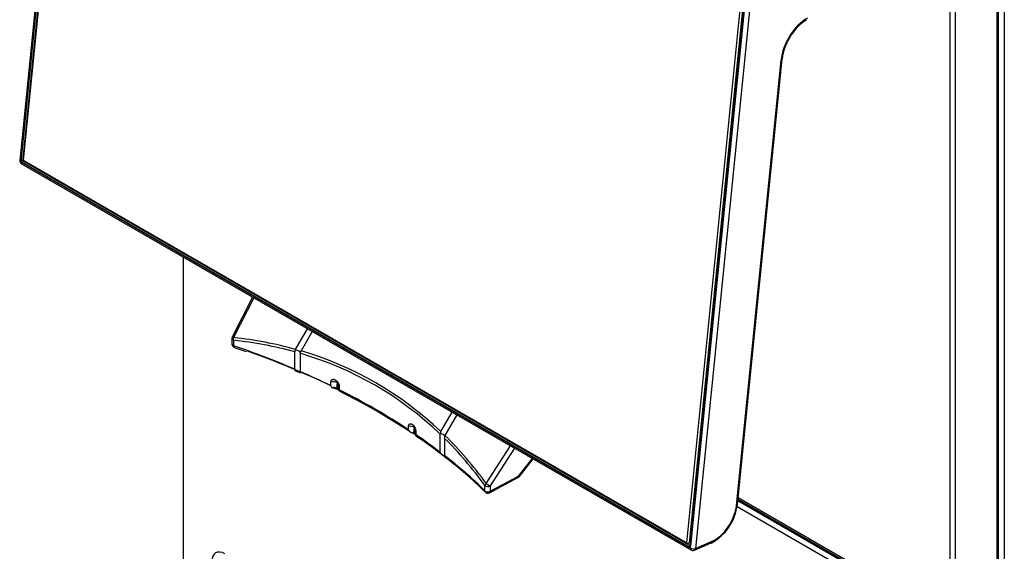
# Model space of a CAD drawing. Header units: millimetres. Extents: x 25 to 270, y 0 to 188.
# Tile 25 of 34: x 208 to 237, y 106 to 122. Entities that reach past the tile are written whole.
import ezdxf

# ---------------------------------------------------------------- set-up
doc = ezdxf.new("R2010")
doc.units = ezdxf.units.MM
doc.layers.add('134.124_BW4_CTM_', color=7, linetype='Continuous')
doc.layers.add('Standard', color=7, linetype='Continuous')

# ---------------------------------------------------------------- blocks, each defined once
blk = doc.blocks.new('SE')
at = {"layer": '134.124_BW4_CTM_', "color": 7, "linetype": 'Continuous'}
for p, q in [((4.584, 50.713), (2.973, 34.629)), ((4.614, 50.672), (3.002, 34.588)), ((3.019, 34.647), (4.616, 50.589)), ((4.658, 50.586), (3.061, 34.643)), ((3.071, 34.676), (4.66, 50.537)), ((4.66, 50.502), (3.071, 34.64)), ((31.68, 21.874), (31.68, 40.175)), ((31.693, 8.927), (31.693, 40.251)), ((31.863, 40.251), (31.863, 5.664)), ((31.645, 40.127), (31.645, 21.826)), ((22.66, 23.239), (24.271, 39.323)), ((24.412, 39.313), (22.801, 23.229)), ((30.267, 39.427), (30.267, 21.126)), ((30.433, 21.126), (30.433, 39.427)), ((22.545, 23.397), (24.134, 39.259)), ((24.205, 39.254), (22.615, 23.392)), ((24.244, 39.264), (22.647, 23.321)), ((24.253, 39.252), (22.656, 23.309)), ((24.001, 24.492), (25.312, 37.574)), ((24.03, 24.523), (25.341, 37.605)), ((3.071, 34.676), (3.069, 34.637)), ((3.002, 34.588), (22.66, 23.239)), ((3.023, 34.532), (22.68, 23.183)), ((22.608, 23.282), (3.057, 34.57)), ((3.061, 34.643), (3.07, 34.647)), ((3.071, 34.64), (3.069, 34.637)), ((3.069, 34.637), (3.102, 34.613)), ((3.071, 34.64), (22.545, 23.397)), ((3.1, 34.614), (3.08, 34.605)), ((3.08, 34.605), (22.632, 23.317)), ((22.576, 23.369), (3.102, 34.613)), ((7.772, 31.79), (7.772, 21.145)), ((9.806, 30.616), (9.204, 29.441)), ((9.843, 30.595), (9.243, 29.425)), ((11.068, 29.079), (11.418, 29.685)), ((11.557, 29.605), (11.227, 29.034)), ((9.193, 29.391), (9.201, 29.228)), ((9.242, 29.346), (9.25, 29.183)), ((9.268, 29.138), (9.619, 29.015)), ((11.041, 28.497), (11.041, 29.009)), ((11.068, 29.079), (11.059, 29.059)), ((11.199, 28.964), (11.199, 28.984)), ((11.199, 28.964), (11.199, 28.429)), ((12.103, 28.012), (12.103, 28.116)), ((12.275, 27.914), (12.308, 27.896)), ((12.346, 27.993), (12.346, 27.891)), ((15.331, 26.664), (15.661, 27.236)), ((15.799, 27.156), (15.449, 26.55)), ((14.383, 26.716), (14.383, 26.817)), ((14.53, 26.612), (14.563, 26.593)), ((14.592, 26.679), (14.592, 26.575)), ((15.317, 26.607), (15.314, 26.588)), ((15.314, 26.053), (15.314, 26.588)), ((15.432, 26.474), (15.432, 25.962)), ((15.439, 26.531), (15.449, 26.55)), ((16.661, 25.142), (17.374, 26.246)), ((17.495, 26.177), (16.778, 25.067)), ((17.612, 25.355), (18.019, 25.874)), ((17.623, 25.339), (18.035, 25.865)), ((16.753, 24.869), (17.591, 25.312)), ((16.774, 24.911), (17.612, 25.355)), ((16.62, 24.928), (16.625, 25.084)), ((16.778, 25.067), (16.774, 24.911)), ((24.042, 24.64), (30.35, 20.998)), ((24.046, 24.678), (30.291, 21.072)), ((30.267, 21.126), (24.049, 24.716)), ((30.265, 20.851), (24.02, 24.456)), ((22.655, 23.404), (22.576, 23.369)), ((22.615, 23.392), (22.656, 23.41)), ((22.801, 23.229), (23.292, 23.443)), ((22.545, 23.397), (22.578, 23.373)), ((22.576, 23.369), (22.578, 23.373)), ((22.578, 23.373), (22.615, 23.392)), ((22.632, 23.317), (22.647, 23.325)), ((22.77, 23.178), (23.261, 23.392))]:
    blk.add_line(p, q, dxfattribs=at)
for centre, radius, start, end in [((26.812, 37.553), 1.423, 121.7593, 147.7271), ((26.939, 37.404), 1.611, 145.6533, 172.8206), ((3.073, 34.619), 0.1, 174.279, 240), ((3.102, 34.64), 0.0414, 175.3502, 236.8166), ((9.293, 29.396), 0.1, 152.8589, 182.6235), ((9.301, 29.233), 0.1, 182.6226, 251.127), ((11.126, 29.007), 0.0842, 141.9387, 179.0667), ((3.357, 29.128), 9, 352.2473, 353.3887), ((20.627, 27.527), 8.327, 176.21, 177.4633), ((4.005, 10.984), 18.819, 56.4238, 63.6735), ((7.26, 27.773), 7.363, 350.9338, 352.2943), ((24.177, 25.963), 9.635, 175.1617, 176.2524), ((15.418, 26.613), 0.101, 149.5984, 183.3562), ((8.603, 17.425), 10.905, 51.1927, 56.6421), ((15.767, 26.461), 0.335, 167.9884, 177.7776), ((7.733, 15.801), 12.72, 45.5771, 52.7236), ((17.544, 25.401), 0.1, 297.9004, 300), ((17.544, 25.401), 0.1, 300, 321.9527), ((16.706, 24.957), 0.1, 225.7227, 297.9004), ((22.561, 24.695), 1.48, 298.2697, 353.3193), ((22.73, 23.27), 0.1, 240, 293.5365)]:
    blk.add_arc(centre, radius, start, end, dxfattribs=at)
for centre, major_axis, ratio, start_param, end_param in [((26.084, 37.911), (-0.55, -0.953), 0.57735, 3.926991, 5.375614), ((25.241, 37.615), (-0.0995, 0.01), 0.502685, 2.410254, 3.141593), ((3.073, 34.619), (0.0995, -0.01), 0.502685, 3.141593, 3.98105), ((3.073, 34.619), (0.05, 0.0866), 0.57735, 2.234021, 3.141593), ((3.062, 34.622), (0.024, -0.055), 0.643602, 3.996216, 5.566707), ((3.04, 34.656), (0.0299, -0.003), 0.502685, 3.98105, 5.534393), ((3.078, 34.58), (0.015, 0.026), 0.57735, 0.680678, 2.234021), ((9.293, 29.396), (0.0999, 0.0046), 0.558448, 3.141593, 4.152198), ((9.301, 29.233), (0.0999, 0.0046), 0.558437, 3.141935, 4.151796), ((9.293, 29.396), (0.089, -0.0456), 0.035246, 2.185396, 3.141593), ((9.293, 29.396), (-0.0105, -0.0994), 0.542711, 4.475671, 5.291985), ((-1.45, 2.223), (14.832, 25.811), 0.575977, 0.14719, 0.250035), ((-1.5, 2.252), (14.92, 25.842), 0.57735, 0.147356, 0.251217), ((-1.45, 18.751), (21, 0), 0.57735, 0.93377, 1.036205), ((9.301, 29.233), (0.0323, 0.0946), 0.415997, 2.258666, 3.139339), ((-1.45, 18.669), (21.1, 0), 0.57735, 0.872935, 1.016583), ((11.091, 29.016), (-0.11, 0.029), 0.317837, 3.077079, 5.08694), ((-1.45, 2.223), (-14.832, -25.811), 0.575977, 3.001406, 3.279416), ((-1.5, 2.252), (-14.92, -25.842), 0.57735, 3.003619, 3.279567), ((-1.45, 18.751), (21, 0), 0.57735, 0.869306, 0.924403), ((12.192, 28.046), (0.149, -0.017), 0.513098, 0.847464, 2.271273), ((12.213, 28.032), (-0.15, 0.01), 0.479108, 3.936916, 3.964336), ((-1.45, 18.669), (21.1, 0), 0.57735, 0.859182, 0.867966), ((-1.45, 18.751), (21, 0), 0.57735, 0.716773, 0.854023), ((14.45, 26.74), (-0.149, 0.02), 0.525453, 3.999107, 5.253972), ((-1.45, 18.669), (21.1, 0), 0.57735, 0.707081, 0.711604), ((15.333, 26.567), (-0.11, 0.029), 0.317837, 2.93696, 4.946821), ((-1.45, 18.751), (21, 0), 0.57735, 0.646393, 0.70149), ((-1.45, 2.223), (14.832, 25.811), 0.575977, -0.252399, -0.149554), ((-1.5, 2.252), (14.92, 25.842), 0.57735, -0.251217, -0.147356), ((-1.45, 18.751), (21, 0), 0.57735, 0.534592, 0.637026), ((16.711, 25.113), (-0.0809, -0.0588), 0.542711, 4.949107, 5.765422), ((16.711, 25.113), (-0.084, 0.0543), 0.035246, 0.956196, 2.526993), ((17.544, 25.401), (-0.0468, 0.0884), 0.551865, 3.141593, 3.904506), ((17.544, 25.401), (-0.0788, 0.0616), 0.092682, 3.141593, 3.758806), ((16.706, 24.957), (0.0698, 0.0716), 0.702576, 2.517222, 3.141593), ((16.706, 24.957), (-0.1, 0.0028), 0.607781, 0.551372, 2.329557), ((16.711, 25.113), (-0.1, 0.0028), 0.607791, 0.550951, 2.329546), ((16.706, 24.957), (-0.0468, 0.0884), 0.551865, 3.141593, 3.904506), ((23.37, 24.217), (-0.45, -0.779), 0.57735, 0.663225, 2.234021), ((23.931, 24.533), (-0.0995, 0.01), 0.502685, 2.410254, 3.141593), ((23.221, 23.484), (-0.0399, 0.0917), 0.643408, 3.142099, 3.996013), ((8.996, 22.623), (0.275, -0.476), 0.57735, 2.356194, 3.919322), ((22.629, 23.291), (-0.015, -0.026), 0.57735, 3.822271, 5.375614), ((22.614, 23.334), (-0.024, 0.055), 0.643214, 2.425318, 3.99581), ((22.677, 23.318), (0.0299, -0.003), 0.502685, 3.141593, 3.98105), ((22.73, 23.27), (0.05, 0.0866), 0.57735, 2.234021, 3.141593), ((22.73, 23.27), (-0.0995, 0.01), 0.502685, 0.839458, 2.410254), ((22.73, 23.27), (-0.0399, 0.0917), 0.643408, 3.141593, 3.996013)]:
    blk.add_ellipse(centre, major_axis=major_axis, ratio=ratio, start_param=start_param, end_param=end_param, dxfattribs=at)
blk.add_open_spline([(11.199, 28.984), (11.208, 28.999), (11.216, 29.016), (11.227, 29.034)], degree=3, dxfattribs=at)
for points, knots in [([(11.041, 28.497), (11.041, 28.492), (11.042, 28.486), (11.043, 28.482), (11.045, 28.475), (11.048, 28.469), (11.052, 28.463), (11.057, 28.458), (11.062, 28.453), (11.069, 28.449), (11.077, 28.445), (11.086, 28.441), (11.095, 28.438), (11.105, 28.434), (11.116, 28.43), (11.127, 28.427), (11.137, 28.424), (11.147, 28.42), (11.156, 28.416), (11.165, 28.412), (11.172, 28.409), (11.178, 28.405), (11.184, 28.402), (11.188, 28.399), (11.192, 28.396), (11.195, 28.394), (11.197, 28.393), (11.199, 28.392), (11.2, 28.392), (11.201, 28.393), (11.201, 28.395)], [0, 0, 0, 0, 0.068393, 0.068393, 0.068393, 0.162971, 0.162971, 0.162971, 0.258174, 0.258174, 0.258174, 0.36625, 0.36625, 0.36625, 0.485121, 0.485121, 0.485121, 0.603737, 0.603737, 0.603737, 0.713214, 0.713214, 0.713214, 0.810861, 0.810861, 0.810861, 0.904277, 0.904277, 0.904277, 1, 1, 1, 1]), ([(12.103, 28.116), (12.103, 28.12), (12.103, 28.124), (12.104, 28.131), (12.104, 28.133), (12.105, 28.136), (12.105, 28.138), (12.106, 28.144), (12.108, 28.152), (12.111, 28.159), (12.113, 28.163), (12.114, 28.165), (12.114, 28.165), (12.116, 28.168), (12.117, 28.169), (12.119, 28.174), (12.123, 28.179), (12.128, 28.183), (12.132, 28.186), (12.134, 28.188), (12.136, 28.189), (12.137, 28.19), (12.138, 28.19), (12.138, 28.191), (12.139, 28.191), (12.142, 28.193), (12.148, 28.195), (12.157, 28.198), (12.165, 28.199), (12.169, 28.2), (12.17, 28.2), (12.17, 28.2), (12.172, 28.2), (12.174, 28.2), (12.177, 28.2), (12.183, 28.199), (12.19, 28.198), (12.198, 28.196), (12.204, 28.195), (12.206, 28.194), (12.209, 28.193), (12.21, 28.193), (12.212, 28.192), (12.213, 28.192), (12.218, 28.19), (12.226, 28.186), (12.238, 28.179), (12.246, 28.174), (12.25, 28.171), (12.25, 28.17), (12.251, 28.17), (12.253, 28.168), (12.256, 28.166), (12.259, 28.164), (12.265, 28.159), (12.272, 28.152), (12.279, 28.145), (12.285, 28.139), (12.286, 28.137), (12.289, 28.135), (12.289, 28.134), (12.29, 28.133), (12.291, 28.132), (12.292, 28.13), (12.296, 28.125), (12.303, 28.117), (12.311, 28.103), (12.317, 28.094), (12.32, 28.089), (12.32, 28.087), (12.322, 28.085), (12.324, 28.082), (12.325, 28.078), (12.328, 28.071), (12.332, 28.062), (12.336, 28.052), (12.338, 28.045), (12.339, 28.043), (12.34, 28.039), (12.34, 28.038), (12.341, 28.036), (12.341, 28.034), (12.342, 28.029), (12.344, 28.019), (12.346, 28.006), (12.346, 27.997), (12.346, 27.993)], [0, 0, 0, 0, 0.03125, 0.03125, 0.046875, 0.046875, 0.0625, 0.0625, 0.09375, 0.125, 0.132813, 0.132813, 0.140625, 0.140625, 0.15625, 0.15625, 0.1875, 0.21875, 0.21875, 0.234375, 0.242188, 0.242188, 0.246094, 0.246094, 0.25, 0.25, 0.28125, 0.3125, 0.34375, 0.347656, 0.347656, 0.351563, 0.351563, 0.359375, 0.375, 0.375, 0.40625, 0.4375, 0.4375, 0.453125, 0.453125, 0.460938, 0.460938, 0.46875, 0.46875, 0.5, 0.53125, 0.5625, 0.5625, 0.566406, 0.566406, 0.570313, 0.578125, 0.59375, 0.59375, 0.625, 0.65625, 0.65625, 0.671875, 0.671875, 0.675781, 0.675781, 0.679688, 0.6875, 0.6875, 0.71875, 0.75, 0.78125, 0.78125, 0.789063, 0.789063, 0.796875, 0.8125, 0.8125, 0.84375, 0.875, 0.875, 0.890625, 0.890625, 0.898437, 0.898437, 0.90625, 0.90625, 0.9375, 0.96875, 1, 1, 1, 1]), ([(12.318, 28.077), (12.318, 28.078), (12.318, 28.079), (12.318, 28.081), (12.318, 28.081), (12.318, 28.082), (12.318, 28.082), (12.317, 28.084), (12.317, 28.085), (12.317, 28.086), (12.316, 28.086), (12.316, 28.087), (12.316, 28.087), (12.316, 28.088), (12.315, 28.089), (12.315, 28.09), (12.314, 28.091), (12.314, 28.092), (12.314, 28.093), (12.313, 28.093), (12.312, 28.094), (12.312, 28.095), (12.311, 28.096), (12.311, 28.096), (12.31, 28.097), (12.31, 28.097), (12.309, 28.097), (12.309, 28.098), (12.308, 28.098), (12.308, 28.098), (12.308, 28.098), (12.307, 28.099), (12.306, 28.099), (12.305, 28.099), (12.305, 28.099), (12.304, 28.099), (12.304, 28.1), (12.303, 28.1), (12.303, 28.099), (12.302, 28.099), (12.302, 28.099), (12.302, 28.099), (12.301, 28.099), (12.3, 28.098), (12.3, 28.098), (12.3, 28.098), (12.299, 28.097), (12.299, 28.097), (12.299, 28.096), (12.298, 28.096), (12.298, 28.095), (12.298, 28.095), (12.298, 28.094), (12.298, 28.093), (12.297, 28.092)], [0, 0, 0, 0, 0.0625, 0.0625, 0.09375, 0.09375, 0.125, 0.125, 0.1875, 0.203125, 0.203125, 0.21875, 0.21875, 0.25, 0.25, 0.3125, 0.3125, 0.34375, 0.34375, 0.375, 0.375, 0.4375, 0.4375, 0.46875, 0.46875, 0.5, 0.5, 0.53125, 0.546875, 0.546875, 0.5625, 0.5625, 0.625, 0.640625, 0.640625, 0.65625, 0.65625, 0.6875, 0.71875, 0.734375, 0.734375, 0.75, 0.75, 0.8125, 0.828125, 0.828125, 0.84375, 0.84375, 0.875, 0.90625, 0.90625, 0.9375, 0.9375, 1, 1, 1, 1]), ([(12.103, 28.012), (12.103, 27.996), (12.109, 27.981), (12.126, 27.966), (12.133, 27.961), (12.15, 27.954), (12.159, 27.951), (12.178, 27.946), (12.188, 27.944), (12.207, 27.939), (12.216, 27.937), (12.235, 27.931), (12.244, 27.928), (12.26, 27.922), (12.268, 27.918), (12.275, 27.914)], [0, 0, 0, 0, 0.25, 0.25, 0.375, 0.375, 0.5, 0.5, 0.625, 0.625, 0.75, 0.75, 0.875, 0.875, 1, 1, 1, 1]), ([(12.308, 27.896), (12.32, 27.889), (12.331, 27.88), (12.342, 27.869), (12.345, 27.865), (12.349, 27.86), (12.351, 27.857), (12.352, 27.856)], [0, 0, 0, 0, 0.515401, 0.515401, 0.773102, 0.773102, 1, 1, 1, 1]), ([(12.353, 27.853), (12.353, 27.853), (12.353, 27.853), (12.352, 27.854), (12.351, 27.856), (12.348, 27.865), (12.346, 27.877), (12.346, 27.891)], [0, 0, 0, 0, 0.032433, 0.032433, 0.354955, 0.354955, 1, 1, 1, 1]), ([(14.383, 26.817), (14.383, 26.821), (14.383, 26.83), (14.385, 26.841), (14.386, 26.849), (14.388, 26.853), (14.388, 26.854), (14.388, 26.855), (14.389, 26.856), (14.39, 26.859), (14.39, 26.86), (14.392, 26.865), (14.395, 26.871), (14.399, 26.876), (14.401, 26.879), (14.403, 26.881), (14.404, 26.883), (14.406, 26.884), (14.406, 26.884), (14.409, 26.887), (14.413, 26.89), (14.421, 26.894), (14.426, 26.895), (14.43, 26.896), (14.431, 26.896), (14.432, 26.896), (14.433, 26.896), (14.433, 26.896), (14.435, 26.896), (14.437, 26.897), (14.441, 26.897), (14.447, 26.896), (14.454, 26.895), (14.459, 26.894), (14.461, 26.893), (14.464, 26.892), (14.465, 26.891), (14.466, 26.891), (14.467, 26.891), (14.47, 26.889), (14.477, 26.886), (14.487, 26.88), (14.494, 26.875), (14.498, 26.872), (14.499, 26.871), (14.501, 26.87), (14.502, 26.869), (14.504, 26.867), (14.506, 26.866), (14.511, 26.861), (14.518, 26.854), (14.524, 26.847), (14.529, 26.842), (14.531, 26.839), (14.534, 26.836), (14.535, 26.834), (14.535, 26.834), (14.536, 26.833), (14.539, 26.828), (14.546, 26.819), (14.554, 26.806), (14.559, 26.797), (14.562, 26.792), (14.562, 26.791), (14.563, 26.79), (14.563, 26.789), (14.564, 26.788), (14.566, 26.784), (14.567, 26.781), (14.57, 26.773), (14.575, 26.764), (14.578, 26.754), (14.58, 26.747), (14.581, 26.744), (14.582, 26.741), (14.583, 26.739), (14.583, 26.737), (14.585, 26.731), (14.588, 26.72), (14.589, 26.711), (14.59, 26.704), (14.591, 26.701), (14.591, 26.697), (14.591, 26.694), (14.592, 26.687), (14.592, 26.683), (14.592, 26.679)], [0, 0, 0, 0, 0.03125, 0.0625, 0.09375, 0.09375, 0.101563, 0.101563, 0.109375, 0.109375, 0.125, 0.125, 0.15625, 0.1875, 0.1875, 0.203125, 0.210937, 0.210937, 0.21875, 0.21875, 0.25, 0.28125, 0.3125, 0.3125, 0.320312, 0.324219, 0.324219, 0.328125, 0.328125, 0.34375, 0.34375, 0.375, 0.40625, 0.40625, 0.421875, 0.429687, 0.433594, 0.433594, 0.4375, 0.4375, 0.46875, 0.5, 0.53125, 0.53125, 0.539062, 0.539062, 0.546875, 0.546875, 0.5625, 0.5625, 0.59375, 0.625, 0.625, 0.640625, 0.648437, 0.648437, 0.652344, 0.652344, 0.65625, 0.6875, 0.71875, 0.75, 0.75, 0.753906, 0.753906, 0.757812, 0.757812, 0.765625, 0.78125, 0.78125, 0.8125, 0.84375, 0.84375, 0.859375, 0.859375, 0.867187, 0.867187, 0.875, 0.90625, 0.9375, 0.9375, 0.953125, 0.953125, 0.96875, 0.96875, 1, 1, 1, 1]), ([(14.383, 26.716), (14.383, 26.701), (14.388, 26.688), (14.402, 26.671), (14.408, 26.667), (14.422, 26.658), (14.43, 26.654), (14.446, 26.647), (14.454, 26.644), (14.471, 26.638), (14.479, 26.635), (14.503, 26.626), (14.518, 26.62), (14.53, 26.612)], [0, 0, 0, 0, 0.25, 0.25, 0.375, 0.375, 0.5, 0.5, 0.625, 0.625, 0.75, 0.75, 1, 1, 1, 1]), ([(14.563, 26.593), (14.57, 26.589), (14.576, 26.585), (14.584, 26.578), (14.586, 26.576), (14.588, 26.574)], [0, 0, 0, 0, 0.702207, 0.702207, 1, 1, 1, 1]), ([(14.602, 26.537), (14.601, 26.537), (14.6, 26.538), (14.596, 26.546), (14.592, 26.559), (14.592, 26.575)], [0, 0, 0, 0, 0.160262, 0.160262, 1, 1, 1, 1]), ([(15.314, 26.053), (15.314, 26.045), (15.315, 26.037), (15.319, 26.03), (15.322, 26.023), (15.327, 26.016), (15.333, 26.01), (15.338, 26.004), (15.346, 25.999), (15.353, 25.994), (15.361, 25.989), (15.369, 25.985), (15.376, 25.981), (15.384, 25.976), (15.393, 25.972), (15.4, 25.968), (15.408, 25.963), (15.415, 25.958), (15.422, 25.954), (15.427, 25.949), (15.431, 25.945), (15.435, 25.941)], [0, 0, 0, 0, 0.146611, 0.146611, 0.146611, 0.293623, 0.293623, 0.293623, 0.435119, 0.435119, 0.435119, 0.568451, 0.568451, 0.568451, 0.707822, 0.707822, 0.707822, 0.864077, 0.864077, 0.864077, 1, 1, 1, 1]), ([(15.44, 25.926), (15.439, 25.927), (15.438, 25.929), (15.436, 25.932), (15.435, 25.936), (15.433, 25.941), (15.433, 25.947), (15.432, 25.952), (15.432, 25.957), (15.432, 25.962)], [0, 0, 0, 0, 0.329735, 0.329735, 0.329735, 0.718711, 0.718711, 0.718711, 1, 1, 1, 1]), ([(22.632, 23.317), (22.633, 23.316), (22.635, 23.315), (22.639, 23.314), (22.643, 23.314), (22.646, 23.315), (22.649, 23.317), (22.651, 23.319), (22.653, 23.322), (22.655, 23.326), (22.655, 23.329), (22.655, 23.331)], [0, 0, 0, 0, 0.111142, 0.222261, 0.333363, 0.444456, 0.555544, 0.666637, 0.777739, 0.888858, 1, 1, 1, 1])]:
    blk.add_open_spline(points, degree=3, knots=knots, dxfattribs=at)

msp = doc.modelspace()

# ---------------------------------------------------------------- block references
at = {"layer": 'Standard', "color": 7}
msp.add_blockref('SE', (205.2083, 83.0844), dxfattribs=at)

doc.saveas('drawing.dxf')
